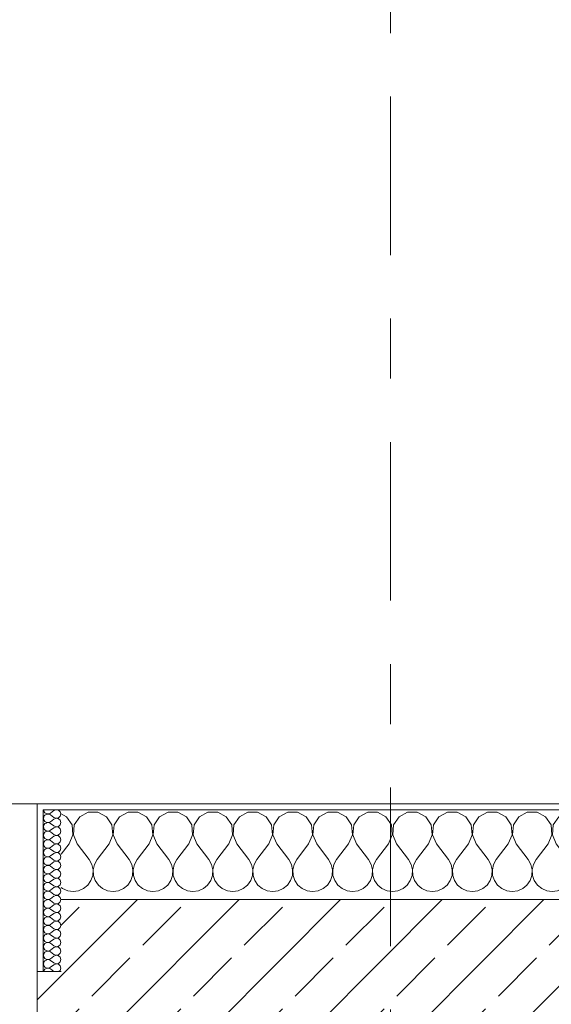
# Model space of a CAD drawing. Header units: metres. Extents: x -3.6 to 84.5, y -11 to 16.8.
# Tile 75 of 229: x 17.9 to 18.8, y 13.5 to 15.2. Entities that reach past the tile are written whole.
import ezdxf

# ---------------------------------------------------------------- set-up
doc = ezdxf.new("R2010")
doc.units = ezdxf.units.M
doc.header["$MEASUREMENT"] = 0
doc.linetypes.add('Strichlinie doppelt', pattern=[0.546806, 0.264583, -0.105833, 0.070556, -0.105833])
doc.layers.add('451 - Universal.Achsen Raster', color=7, linetype='Continuous')
doc.layers.add('604 - Struktur.Wand Aussen', color=7, linetype='Continuous')
pattern_1 = [(0, (0, 0), (0, 0.08660254), [0, -0.05]), (0, (0.025, 0.0433), (0, 0.08660254), [0, -0.05])]

# ---------------------------------------------------------------- blocks, each defined once
blk = doc.blocks.new('*X12')
at = {"layer": '604 - Struktur.Wand Aussen', "color": 7, "linetype": 'Continuous', "lineweight": 5}
for p, q in [((17.9891, 13.833), (17.98, 13.8379)), ((17.9981, 13.8195), (17.9891, 13.833)), ((18.0109, 13.833), (18.0019, 13.8195)), ((18.0252, 13.8407), (18.0109, 13.833)), ((18.0415, 13.8407), (18.0252, 13.8407)), ((18.0558, 13.833), (18.0415, 13.8407)), ((18.0648, 13.8195), (18.0558, 13.833)), ((18.0776, 13.833), (18.0686, 13.8195)), ((18.0919, 13.8407), (18.0776, 13.833)), ((18.1081, 13.8407), (18.0919, 13.8407)), ((18.1224, 13.833), (18.1081, 13.8407)), ((18.1314, 13.8195), (18.1224, 13.833)), ((18.1442, 13.833), (18.1352, 13.8195)), ((18.1585, 13.8407), (18.1442, 13.833)), ((18.1748, 13.8407), (18.1585, 13.8407)), ((18.1891, 13.833), (18.1748, 13.8407)), ((18.1981, 13.8195), (18.1891, 13.833)), ((18.2109, 13.833), (18.2019, 13.8195)), ((18.2252, 13.8407), (18.2109, 13.833)), ((18.2415, 13.8407), (18.2252, 13.8407)), ((18.2558, 13.833), (18.2415, 13.8407)), ((18.2648, 13.8195), (18.2558, 13.833)), ((18.2776, 13.833), (18.2686, 13.8195)), ((18.2919, 13.8407), (18.2776, 13.833)), ((18.3081, 13.8407), (18.2919, 13.8407)), ((18.3224, 13.833), (18.3081, 13.8407)), ((18.3314, 13.8195), (18.3224, 13.833)), ((18.3442, 13.833), (18.3352, 13.8195)), ((18.3585, 13.8407), (18.3442, 13.833)), ((18.3748, 13.8407), (18.3585, 13.8407)), ((18.3891, 13.833), (18.3748, 13.8407)), ((18.3981, 13.8195), (18.3891, 13.833)), ((18.4109, 13.833), (18.4019, 13.8195)), ((18.4252, 13.8407), (18.4109, 13.833)), ((18.4415, 13.8407), (18.4252, 13.8407)), ((18.4558, 13.833), (18.4415, 13.8407)), ((18.4648, 13.8195), (18.4558, 13.833)), ((18.4776, 13.833), (18.4686, 13.8195)), ((18.4919, 13.8407), (18.4776, 13.833)), ((18.5081, 13.8407), (18.4919, 13.8407)), ((18.5224, 13.833), (18.5081, 13.8407)), ((18.5314, 13.8195), (18.5224, 13.833)), ((18.5442, 13.833), (18.5352, 13.8195)), ((18.5585, 13.8407), (18.5442, 13.833)), ((18.5748, 13.8407), (18.5585, 13.8407)), ((18.5891, 13.833), (18.5748, 13.8407)), ((18.5981, 13.8195), (18.5891, 13.833)), ((18.6109, 13.833), (18.6019, 13.8195)), ((18.6252, 13.8407), (18.6109, 13.833)), ((18.6415, 13.8407), (18.6252, 13.8407)), ((18.6558, 13.833), (18.6415, 13.8407)), ((18.6648, 13.8195), (18.6558, 13.833)), ((18.6776, 13.833), (18.6686, 13.8195)), ((18.6919, 13.8407), (18.6776, 13.833)), ((18.7081, 13.8407), (18.6919, 13.8407)), ((18.7224, 13.833), (18.7081, 13.8407)), ((18.7314, 13.8195), (18.7224, 13.833)), ((18.7442, 13.833), (18.7352, 13.8195)), ((18.7585, 13.8407), (18.7442, 13.833)), ((18.7748, 13.8407), (18.7585, 13.8407)), ((18.7891, 13.833), (18.7748, 13.8407)), ((18.7981, 13.8195), (18.7891, 13.833)), ((18.8109, 13.833), (18.8019, 13.8195)), ((18.8252, 13.8407), (18.8109, 13.833)), ((18.8415, 13.8407), (18.8252, 13.8407)), ((18.8558, 13.833), (18.8415, 13.8407)), ((18.8648, 13.8195), (18.8558, 13.833)), ((18.8776, 13.833), (18.8686, 13.8195)), ((18.8919, 13.8407), (18.8776, 13.833)), ((18.9081, 13.8407), (18.8919, 13.8407)), ((18.9224, 13.833), (18.9081, 13.8407)), ((18.9314, 13.8195), (18.9224, 13.833)), ((18.9442, 13.833), (18.9352, 13.8195)), ((18.9585, 13.8407), (18.9442, 13.833)), ((18.9748, 13.8407), (18.9585, 13.8407)), ((18.9891, 13.833), (18.9748, 13.8407)), ((18.9981, 13.8195), (18.9891, 13.833)), ((19.0109, 13.833), (19.0019, 13.8195)), ((19.0252, 13.8407), (19.0109, 13.833)), ((19.0415, 13.8407), (19.0252, 13.8407)), ((19.0558, 13.833), (19.0415, 13.8407)), ((19.0648, 13.8195), (19.0558, 13.833)), ((19.0776, 13.833), (19.0686, 13.8195)), ((19.0919, 13.8407), (19.0776, 13.833)), ((19.1, 13.8407), (19.0919, 13.8407)), ((17.9996, 13.8033), (17.9981, 13.8195)), ((18.0019, 13.8195), (18.0004, 13.8033)), ((18.0663, 13.8033), (18.0648, 13.8195)), ((18.0686, 13.8195), (18.067, 13.8033)), ((18.133, 13.8033), (18.1314, 13.8195)), ((18.1352, 13.8195), (18.1337, 13.8033)), ((18.1996, 13.8033), (18.1981, 13.8195)), ((18.2019, 13.8195), (18.2004, 13.8033)), ((18.2663, 13.8033), (18.2648, 13.8195)), ((18.2686, 13.8195), (18.267, 13.8033)), ((18.333, 13.8033), (18.3314, 13.8195)), ((18.3352, 13.8195), (18.3337, 13.8033)), ((18.3996, 13.8033), (18.3981, 13.8195)), ((18.4019, 13.8195), (18.4004, 13.8033)), ((18.4663, 13.8033), (18.4648, 13.8195)), ((18.4686, 13.8195), (18.467, 13.8033)), ((18.533, 13.8033), (18.5314, 13.8195)), ((18.5352, 13.8195), (18.5337, 13.8033)), ((18.5996, 13.8033), (18.5981, 13.8195)), ((18.6019, 13.8195), (18.6004, 13.8033)), ((18.6663, 13.8033), (18.6648, 13.8195)), ((18.6686, 13.8195), (18.667, 13.8033)), ((18.733, 13.8033), (18.7314, 13.8195)), ((18.7352, 13.8195), (18.7337, 13.8033)), ((18.7996, 13.8033), (18.7981, 13.8195)), ((18.8019, 13.8195), (18.8004, 13.8033)), ((18.8663, 13.8033), (18.8648, 13.8195)), ((18.8686, 13.8195), (18.867, 13.8033)), ((18.933, 13.8033), (18.9314, 13.8195)), ((18.9352, 13.8195), (18.9337, 13.8033)), ((18.9996, 13.8033), (18.9981, 13.8195)), ((19.0019, 13.8195), (19.0004, 13.8033)), ((19.0663, 13.8033), (19.0648, 13.8195)), ((19.0686, 13.8195), (19.067, 13.8033)), ((17.9933, 13.7883), (17.9996, 13.8033)), ((18.0004, 13.8033), (18.0067, 13.7883)), ((18.06, 13.7883), (18.0663, 13.8033)), ((18.067, 13.8033), (18.0733, 13.7883)), ((18.1267, 13.7883), (18.133, 13.8033)), ((18.1337, 13.8033), (18.14, 13.7883)), ((18.1933, 13.7883), (18.1996, 13.8033)), ((18.2004, 13.8033), (18.2067, 13.7883)), ((18.26, 13.7883), (18.2663, 13.8033)), ((18.267, 13.8033), (18.2733, 13.7883)), ((18.3267, 13.7883), (18.333, 13.8033)), ((18.3337, 13.8033), (18.34, 13.7883)), ((18.3933, 13.7883), (18.3996, 13.8033)), ((18.4004, 13.8033), (18.4067, 13.7883)), ((18.46, 13.7883), (18.4663, 13.8033)), ((18.467, 13.8033), (18.4733, 13.7883)), ((18.5267, 13.7883), (18.533, 13.8033)), ((18.5337, 13.8033), (18.54, 13.7883)), ((18.5933, 13.7883), (18.5996, 13.8033)), ((18.6004, 13.8033), (18.6067, 13.7883)), ((18.66, 13.7883), (18.6663, 13.8033)), ((18.667, 13.8033), (18.6733, 13.7883)), ((18.7267, 13.7883), (18.733, 13.8033)), ((18.7337, 13.8033), (18.74, 13.7883)), ((18.7933, 13.7883), (18.7996, 13.8033)), ((18.8004, 13.8033), (18.8067, 13.7883)), ((18.86, 13.7883), (18.8663, 13.8033)), ((18.867, 13.8033), (18.8733, 13.7883)), ((18.9267, 13.7883), (18.933, 13.8033)), ((18.9337, 13.8033), (18.94, 13.7883)), ((18.9933, 13.7883), (18.9996, 13.8033)), ((19.0004, 13.8033), (19.0067, 13.7883)), ((19.06, 13.7883), (19.0663, 13.8033)), ((19.067, 13.8033), (19.0733, 13.7883)), ((17.9933, 13.7883), (17.98, 13.7706)), ((18.0067, 13.7883), (18.0267, 13.7617)), ((18.06, 13.7883), (18.04, 13.7617)), ((18.0733, 13.7883), (18.0933, 13.7617)), ((18.1267, 13.7883), (18.1067, 13.7617)), ((18.14, 13.7883), (18.16, 13.7617)), ((18.1933, 13.7883), (18.1733, 13.7617)), ((18.2067, 13.7883), (18.2267, 13.7617)), ((18.26, 13.7883), (18.24, 13.7617)), ((18.2733, 13.7883), (18.2933, 13.7617)), ((18.3267, 13.7883), (18.3067, 13.7617)), ((18.34, 13.7883), (18.36, 13.7617)), ((18.3933, 13.7883), (18.3733, 13.7617)), ((18.4067, 13.7883), (18.4267, 13.7617)), ((18.46, 13.7883), (18.44, 13.7617)), ((18.4733, 13.7883), (18.4933, 13.7617)), ((18.5267, 13.7883), (18.5067, 13.7617)), ((18.54, 13.7883), (18.56, 13.7617)), ((18.5933, 13.7883), (18.5733, 13.7617)), ((18.6067, 13.7883), (18.6267, 13.7617)), ((18.66, 13.7883), (18.64, 13.7617)), ((18.6733, 13.7883), (18.6933, 13.7617)), ((18.7267, 13.7883), (18.7067, 13.7617)), ((18.74, 13.7883), (18.76, 13.7617)), ((18.7933, 13.7883), (18.7733, 13.7617)), ((18.8067, 13.7883), (18.8267, 13.7617)), ((18.86, 13.7883), (18.84, 13.7617)), ((18.8733, 13.7883), (18.8933, 13.7617)), ((18.9267, 13.7883), (18.9067, 13.7617)), ((18.94, 13.7883), (18.96, 13.7617)), ((18.9933, 13.7883), (18.9733, 13.7617)), ((19.0067, 13.7883), (19.0267, 13.7617)), ((19.06, 13.7883), (19.04, 13.7617)), ((19.0733, 13.7883), (19.0933, 13.7617)), ((18.0311, 13.7536), (18.0267, 13.7617)), ((18.0332, 13.7447), (18.0311, 13.7536)), ((18.0355, 13.7536), (18.0335, 13.7447)), ((18.04, 13.7617), (18.0355, 13.7536)), ((18.0978, 13.7536), (18.0933, 13.7617)), ((18.0999, 13.7447), (18.0978, 13.7536)), ((18.1022, 13.7536), (18.1001, 13.7447)), ((18.1067, 13.7617), (18.1022, 13.7536)), ((18.1645, 13.7536), (18.16, 13.7617)), ((18.1665, 13.7447), (18.1645, 13.7536)), ((18.1689, 13.7536), (18.1668, 13.7447)), ((18.1733, 13.7617), (18.1689, 13.7536)), ((18.2311, 13.7536), (18.2267, 13.7617)), ((18.2332, 13.7447), (18.2311, 13.7536)), ((18.2355, 13.7536), (18.2335, 13.7447)), ((18.24, 13.7617), (18.2355, 13.7536)), ((18.2978, 13.7536), (18.2933, 13.7617)), ((18.2999, 13.7447), (18.2978, 13.7536)), ((18.3022, 13.7536), (18.3001, 13.7447)), ((18.3067, 13.7617), (18.3022, 13.7536)), ((18.3645, 13.7536), (18.36, 13.7617)), ((18.3665, 13.7447), (18.3645, 13.7536)), ((18.3689, 13.7536), (18.3668, 13.7447)), ((18.3733, 13.7617), (18.3689, 13.7536)), ((18.4311, 13.7536), (18.4267, 13.7617)), ((18.4332, 13.7447), (18.4311, 13.7536)), ((18.4355, 13.7536), (18.4335, 13.7447)), ((18.44, 13.7617), (18.4355, 13.7536)), ((18.4978, 13.7536), (18.4933, 13.7617)), ((18.4999, 13.7447), (18.4978, 13.7536)), ((18.5022, 13.7536), (18.5001, 13.7447)), ((18.5067, 13.7617), (18.5022, 13.7536)), ((18.5645, 13.7536), (18.56, 13.7617)), ((18.5665, 13.7447), (18.5645, 13.7536)), ((18.5689, 13.7536), (18.5668, 13.7447)), ((18.5733, 13.7617), (18.5689, 13.7536)), ((18.6311, 13.7536), (18.6267, 13.7617)), ((18.6332, 13.7447), (18.6311, 13.7536)), ((18.6355, 13.7536), (18.6335, 13.7447)), ((18.64, 13.7617), (18.6355, 13.7536)), ((18.6978, 13.7536), (18.6933, 13.7617)), ((18.6999, 13.7447), (18.6978, 13.7536)), ((18.7022, 13.7536), (18.7001, 13.7447)), ((18.7067, 13.7617), (18.7022, 13.7536)), ((18.7645, 13.7536), (18.76, 13.7617)), ((18.7665, 13.7447), (18.7645, 13.7536)), ((18.7689, 13.7536), (18.7668, 13.7447)), ((18.7733, 13.7617), (18.7689, 13.7536)), ((18.8311, 13.7536), (18.8267, 13.7617)), ((18.8332, 13.7447), (18.8311, 13.7536)), ((18.8355, 13.7536), (18.8335, 13.7447)), ((18.84, 13.7617), (18.8355, 13.7536)), ((18.8978, 13.7536), (18.8933, 13.7617)), ((18.8999, 13.7447), (18.8978, 13.7536)), ((18.9022, 13.7536), (18.9001, 13.7447)), ((18.9067, 13.7617), (18.9022, 13.7536)), ((18.9645, 13.7536), (18.96, 13.7617)), ((18.9665, 13.7447), (18.9645, 13.7536)), ((18.9689, 13.7536), (18.9668, 13.7447)), ((18.9733, 13.7617), (18.9689, 13.7536)), ((19.0311, 13.7536), (19.0267, 13.7617)), ((19.0332, 13.7447), (19.0311, 13.7536)), ((19.0355, 13.7536), (19.0335, 13.7447)), ((19.04, 13.7617), (19.0355, 13.7536)), ((19.0978, 13.7536), (19.0933, 13.7617)), ((19.0999, 13.7447), (19.0978, 13.7536)), ((18.0298, 13.7268), (18.0328, 13.7355)), ((18.0328, 13.7355), (18.0332, 13.7447)), ((18.0335, 13.7447), (18.0339, 13.7355)), ((18.0339, 13.7355), (18.0369, 13.7268)), ((18.0965, 13.7268), (18.0994, 13.7355)), ((18.0994, 13.7355), (18.0999, 13.7447)), ((18.1001, 13.7447), (18.1006, 13.7355)), ((18.1006, 13.7355), (18.1035, 13.7268)), ((18.1631, 13.7268), (18.1661, 13.7355)), ((18.1661, 13.7355), (18.1665, 13.7447)), ((18.1668, 13.7447), (18.1672, 13.7355)), ((18.1672, 13.7355), (18.1702, 13.7268)), ((18.2298, 13.7268), (18.2328, 13.7355)), ((18.2328, 13.7355), (18.2332, 13.7447)), ((18.2335, 13.7447), (18.2339, 13.7355)), ((18.2339, 13.7355), (18.2369, 13.7268)), ((18.2965, 13.7268), (18.2994, 13.7355)), ((18.2994, 13.7355), (18.2999, 13.7447)), ((18.3001, 13.7447), (18.3006, 13.7355)), ((18.3006, 13.7355), (18.3035, 13.7268)), ((18.3631, 13.7268), (18.3661, 13.7355)), ((18.3661, 13.7355), (18.3665, 13.7447)), ((18.3668, 13.7447), (18.3672, 13.7355)), ((18.3672, 13.7355), (18.3702, 13.7268)), ((18.4298, 13.7268), (18.4328, 13.7355)), ((18.4328, 13.7355), (18.4332, 13.7447)), ((18.4335, 13.7447), (18.4339, 13.7355)), ((18.4339, 13.7355), (18.4369, 13.7268)), ((18.4965, 13.7268), (18.4994, 13.7355)), ((18.4994, 13.7355), (18.4999, 13.7447)), ((18.5001, 13.7447), (18.5006, 13.7355)), ((18.5006, 13.7355), (18.5035, 13.7268)), ((18.5631, 13.7268), (18.5661, 13.7355)), ((18.5661, 13.7355), (18.5665, 13.7447)), ((18.5668, 13.7447), (18.5672, 13.7355)), ((18.5672, 13.7355), (18.5702, 13.7268)), ((18.6298, 13.7268), (18.6328, 13.7355)), ((18.6328, 13.7355), (18.6332, 13.7447)), ((18.6335, 13.7447), (18.6339, 13.7355)), ((18.6339, 13.7355), (18.6369, 13.7268)), ((18.6965, 13.7268), (18.6994, 13.7355)), ((18.6994, 13.7355), (18.6999, 13.7447)), ((18.7001, 13.7447), (18.7006, 13.7355)), ((18.7006, 13.7355), (18.7035, 13.7268)), ((18.7631, 13.7268), (18.7661, 13.7355)), ((18.7661, 13.7355), (18.7665, 13.7447)), ((18.7668, 13.7447), (18.7672, 13.7355)), ((18.7672, 13.7355), (18.7702, 13.7268)), ((18.8298, 13.7268), (18.8328, 13.7355)), ((18.8328, 13.7355), (18.8332, 13.7447)), ((18.8335, 13.7447), (18.8339, 13.7355)), ((18.8339, 13.7355), (18.8369, 13.7268)), ((18.8965, 13.7268), (18.8994, 13.7355)), ((18.8994, 13.7355), (18.8999, 13.7447)), ((18.9001, 13.7447), (18.9006, 13.7355)), ((18.9006, 13.7355), (18.9035, 13.7268)), ((18.9631, 13.7268), (18.9661, 13.7355)), ((18.9661, 13.7355), (18.9665, 13.7447)), ((18.9668, 13.7447), (18.9672, 13.7355)), ((18.9672, 13.7355), (18.9702, 13.7268)), ((19.0298, 13.7268), (19.0328, 13.7355)), ((19.0328, 13.7355), (19.0332, 13.7447)), ((19.0335, 13.7447), (19.0339, 13.7355)), ((19.0339, 13.7355), (19.0369, 13.7268)), ((19.0965, 13.7268), (19.0994, 13.7355)), ((19.0994, 13.7355), (19.0999, 13.7447)), ((17.98, 13.7154), (17.9825, 13.7133)), ((17.9825, 13.7133), (17.9909, 13.7096)), ((18.0091, 13.7096), (18.0175, 13.7133)), ((18.0175, 13.7133), (18.0246, 13.7192)), ((18.0246, 13.7192), (18.0298, 13.7268)), ((18.0369, 13.7268), (18.0421, 13.7192)), ((18.0421, 13.7192), (18.0491, 13.7133)), ((18.0491, 13.7133), (18.0576, 13.7096)), ((18.0758, 13.7096), (18.0842, 13.7133)), ((18.0842, 13.7133), (18.0913, 13.7192)), ((18.0913, 13.7192), (18.0965, 13.7268)), ((18.1035, 13.7268), (18.1087, 13.7192)), ((18.1087, 13.7192), (18.1158, 13.7133)), ((18.1158, 13.7133), (18.1242, 13.7096)), ((18.1424, 13.7096), (18.1509, 13.7133)), ((18.1509, 13.7133), (18.1579, 13.7192)), ((18.1579, 13.7192), (18.1631, 13.7268)), ((18.1702, 13.7268), (18.1754, 13.7192)), ((18.1754, 13.7192), (18.1825, 13.7133)), ((18.1825, 13.7133), (18.1909, 13.7096)), ((18.2091, 13.7096), (18.2175, 13.7133)), ((18.2175, 13.7133), (18.2246, 13.7192)), ((18.2246, 13.7192), (18.2298, 13.7268)), ((18.2369, 13.7268), (18.2421, 13.7192)), ((18.2421, 13.7192), (18.2491, 13.7133)), ((18.2491, 13.7133), (18.2576, 13.7096)), ((18.2758, 13.7096), (18.2842, 13.7133)), ((18.2842, 13.7133), (18.2913, 13.7192)), ((18.2913, 13.7192), (18.2965, 13.7268)), ((18.3035, 13.7268), (18.3087, 13.7192)), ((18.3087, 13.7192), (18.3158, 13.7133)), ((18.3158, 13.7133), (18.3242, 13.7096)), ((18.3424, 13.7096), (18.3509, 13.7133)), ((18.3509, 13.7133), (18.3579, 13.7192)), ((18.3579, 13.7192), (18.3631, 13.7268)), ((18.3702, 13.7268), (18.3754, 13.7192)), ((18.3754, 13.7192), (18.3825, 13.7133)), ((18.3825, 13.7133), (18.3909, 13.7096)), ((18.4091, 13.7096), (18.4175, 13.7133)), ((18.4175, 13.7133), (18.4246, 13.7192)), ((18.4246, 13.7192), (18.4298, 13.7268)), ((18.4369, 13.7268), (18.4421, 13.7192)), ((18.4421, 13.7192), (18.4491, 13.7133)), ((18.4491, 13.7133), (18.4576, 13.7096)), ((18.4758, 13.7096), (18.4842, 13.7133)), ((18.4842, 13.7133), (18.4913, 13.7192)), ((18.4913, 13.7192), (18.4965, 13.7268)), ((18.5035, 13.7268), (18.5087, 13.7192)), ((18.5087, 13.7192), (18.5158, 13.7133)), ((18.5158, 13.7133), (18.5242, 13.7096)), ((18.5424, 13.7096), (18.5509, 13.7133)), ((18.5509, 13.7133), (18.5579, 13.7192)), ((18.5579, 13.7192), (18.5631, 13.7268)), ((18.5702, 13.7268), (18.5754, 13.7192)), ((18.5754, 13.7192), (18.5825, 13.7133)), ((18.5825, 13.7133), (18.5909, 13.7096)), ((18.6091, 13.7096), (18.6175, 13.7133)), ((18.6175, 13.7133), (18.6246, 13.7192)), ((18.6246, 13.7192), (18.6298, 13.7268)), ((18.6369, 13.7268), (18.6421, 13.7192)), ((18.6421, 13.7192), (18.6491, 13.7133)), ((18.6491, 13.7133), (18.6576, 13.7096)), ((18.6758, 13.7096), (18.6842, 13.7133)), ((18.6842, 13.7133), (18.6913, 13.7192)), ((18.6913, 13.7192), (18.6965, 13.7268)), ((18.7035, 13.7268), (18.7087, 13.7192)), ((18.7087, 13.7192), (18.7158, 13.7133)), ((18.7158, 13.7133), (18.7242, 13.7096)), ((18.7424, 13.7096), (18.7509, 13.7133)), ((18.7509, 13.7133), (18.7579, 13.7192)), ((18.7579, 13.7192), (18.7631, 13.7268)), ((18.7702, 13.7268), (18.7754, 13.7192)), ((18.7754, 13.7192), (18.7825, 13.7133)), ((18.7825, 13.7133), (18.7909, 13.7096)), ((18.8091, 13.7096), (18.8175, 13.7133)), ((18.8175, 13.7133), (18.8246, 13.7192)), ((18.8246, 13.7192), (18.8298, 13.7268)), ((18.8369, 13.7268), (18.8421, 13.7192)), ((18.8421, 13.7192), (18.8491, 13.7133)), ((18.8491, 13.7133), (18.8576, 13.7096)), ((18.8758, 13.7096), (18.8842, 13.7133)), ((18.8842, 13.7133), (18.8913, 13.7192)), ((18.8913, 13.7192), (18.8965, 13.7268)), ((18.9035, 13.7268), (18.9087, 13.7192)), ((18.9087, 13.7192), (18.9158, 13.7133)), ((18.9158, 13.7133), (18.9242, 13.7096)), ((18.9424, 13.7096), (18.9509, 13.7133)), ((18.9509, 13.7133), (18.9579, 13.7192)), ((18.9579, 13.7192), (18.9631, 13.7268)), ((18.9702, 13.7268), (18.9754, 13.7192)), ((18.9754, 13.7192), (18.9825, 13.7133)), ((18.9825, 13.7133), (18.9909, 13.7096)), ((19.0091, 13.7096), (19.0175, 13.7133)), ((19.0175, 13.7133), (19.0246, 13.7192)), ((19.0246, 13.7192), (19.0298, 13.7268)), ((19.0369, 13.7268), (19.0421, 13.7192)), ((19.0421, 13.7192), (19.0491, 13.7133)), ((19.0491, 13.7133), (19.0576, 13.7096)), ((19.0758, 13.7096), (19.0842, 13.7133)), ((19.0842, 13.7133), (19.0913, 13.7192)), ((19.0913, 13.7192), (19.0965, 13.7268)), ((17.9909, 13.7096), (18, 13.7083)), ((18, 13.7083), (18.0091, 13.7096)), ((18.0576, 13.7096), (18.0667, 13.7083)), ((18.0667, 13.7083), (18.0758, 13.7096)), ((18.1242, 13.7096), (18.1333, 13.7083)), ((18.1333, 13.7083), (18.1424, 13.7096)), ((18.1909, 13.7096), (18.2, 13.7083)), ((18.2, 13.7083), (18.2091, 13.7096)), ((18.2576, 13.7096), (18.2667, 13.7083)), ((18.2667, 13.7083), (18.2758, 13.7096)), ((18.3242, 13.7096), (18.3333, 13.7083)), ((18.3333, 13.7083), (18.3424, 13.7096)), ((18.3909, 13.7096), (18.4, 13.7083)), ((18.4, 13.7083), (18.4091, 13.7096)), ((18.4576, 13.7096), (18.4667, 13.7083)), ((18.4667, 13.7083), (18.4758, 13.7096)), ((18.5242, 13.7096), (18.5333, 13.7083)), ((18.5333, 13.7083), (18.5424, 13.7096)), ((18.5909, 13.7096), (18.6, 13.7083)), ((18.6, 13.7083), (18.6091, 13.7096)), ((18.6576, 13.7096), (18.6667, 13.7083)), ((18.6667, 13.7083), (18.6758, 13.7096)), ((18.7242, 13.7096), (18.7333, 13.7083)), ((18.7333, 13.7083), (18.7424, 13.7096)), ((18.7909, 13.7096), (18.8, 13.7083)), ((18.8, 13.7083), (18.8091, 13.7096)), ((18.8576, 13.7096), (18.8667, 13.7083)), ((18.8667, 13.7083), (18.8758, 13.7096)), ((18.9242, 13.7096), (18.9333, 13.7083)), ((18.9333, 13.7083), (18.9424, 13.7096)), ((18.9909, 13.7096), (19, 13.7083)), ((19, 13.7083), (19.0091, 13.7096)), ((19.0576, 13.7096), (19.0667, 13.7083)), ((19.0667, 13.7083), (19.0758, 13.7096))]:
    blk.add_line(p, q, dxfattribs=at)
blk = doc.blocks.new('*X32')
at = {"layer": '604 - Struktur.Wand Aussen', "color": 7, "linetype": 'Continuous', "lineweight": 5}
for p, q in [((17.9507, 13.845), (17.951, 13.843)), ((17.9715, 13.845), (17.9679, 13.8436)), ((17.9753, 13.8442), (17.9715, 13.845)), ((17.951, 13.8327), (17.9507, 13.8307)), ((17.9507, 13.8307), (17.951, 13.8288)), ((17.951, 13.843), (17.9518, 13.8412)), ((17.9518, 13.8345), (17.951, 13.8327)), ((17.951, 13.8288), (17.9518, 13.827)), ((17.9518, 13.8412), (17.953, 13.8397)), ((17.953, 13.836), (17.9518, 13.8345)), ((17.953, 13.8397), (17.9547, 13.8386)), ((17.9547, 13.8371), (17.953, 13.836)), ((17.9547, 13.8386), (17.9565, 13.838)), ((17.9565, 13.8377), (17.9547, 13.8371)), ((17.9565, 13.838), (17.9585, 13.8379)), ((17.9585, 13.8378), (17.9565, 13.8377)), ((17.9585, 13.8379), (17.9604, 13.8383)), ((17.9604, 13.8374), (17.9585, 13.8378)), ((17.9604, 13.8383), (17.9621, 13.8393)), ((17.9621, 13.8364), (17.9604, 13.8374)), ((17.9679, 13.8436), (17.9621, 13.8393)), ((17.9679, 13.8321), (17.9621, 13.8364)), ((17.9679, 13.8293), (17.9621, 13.825)), ((17.9679, 13.8321), (17.9715, 13.8307)), ((17.9715, 13.8307), (17.9679, 13.8293)), ((17.9715, 13.8307), (17.9753, 13.8315)), ((17.9753, 13.83), (17.9715, 13.8307)), ((17.9782, 13.8416), (17.9753, 13.8442)), ((17.9753, 13.8315), (17.9782, 13.8341)), ((17.9782, 13.8273), (17.9753, 13.83)), ((17.9793, 13.8379), (17.9782, 13.8416)), ((17.9782, 13.8341), (17.9793, 13.8379)), ((17.951, 13.8184), (17.9507, 13.8164)), ((17.9507, 13.8164), (17.951, 13.8145)), ((17.9518, 13.8202), (17.951, 13.8184)), ((17.951, 13.8145), (17.9518, 13.8127)), ((17.9518, 13.827), (17.953, 13.8254)), ((17.953, 13.8217), (17.9518, 13.8202)), ((17.9518, 13.8127), (17.953, 13.8112)), ((17.953, 13.8254), (17.9547, 13.8243)), ((17.9547, 13.8228), (17.953, 13.8217)), ((17.9547, 13.8243), (17.9565, 13.8237)), ((17.9565, 13.8234), (17.9547, 13.8228)), ((17.9565, 13.8237), (17.9585, 13.8236)), ((17.9585, 13.8235), (17.9565, 13.8234)), ((17.9585, 13.8236), (17.9604, 13.824)), ((17.9604, 13.8231), (17.9585, 13.8235)), ((17.9604, 13.824), (17.9621, 13.825)), ((17.9621, 13.8221), (17.9604, 13.8231)), ((17.9679, 13.8179), (17.9621, 13.8221)), ((17.9679, 13.815), (17.9621, 13.8107)), ((17.9679, 13.8179), (17.9715, 13.8165)), ((17.9715, 13.8164), (17.9679, 13.815)), ((17.9715, 13.8165), (17.9753, 13.8172)), ((17.9753, 13.8157), (17.9715, 13.8164)), ((17.9753, 13.8172), (17.9782, 13.8198)), ((17.9782, 13.813), (17.9753, 13.8157)), ((17.9793, 13.8236), (17.9782, 13.8273)), ((17.9782, 13.8198), (17.9793, 13.8236)), ((17.9793, 13.8093), (17.9782, 13.813)), ((17.951, 13.8041), (17.9507, 13.8021)), ((17.9507, 13.8021), (17.951, 13.8002)), ((17.9518, 13.8059), (17.951, 13.8041)), ((17.951, 13.8002), (17.9518, 13.7984)), ((17.953, 13.8074), (17.9518, 13.8059)), ((17.9518, 13.7984), (17.953, 13.7969)), ((17.953, 13.8112), (17.9547, 13.81)), ((17.9547, 13.8085), (17.953, 13.8074)), ((17.953, 13.7969), (17.9547, 13.7958)), ((17.9547, 13.81), (17.9565, 13.8094)), ((17.9565, 13.8092), (17.9547, 13.8085)), ((17.9547, 13.7958), (17.9565, 13.7951)), ((17.9565, 13.8094), (17.9585, 13.8093)), ((17.9585, 13.8093), (17.9565, 13.8092)), ((17.9585, 13.8093), (17.9604, 13.8098)), ((17.9604, 13.8088), (17.9585, 13.8093)), ((17.9585, 13.795), (17.9604, 13.7955)), ((17.9604, 13.8098), (17.9621, 13.8107)), ((17.9621, 13.8079), (17.9604, 13.8088)), ((17.9604, 13.7955), (17.9621, 13.7964)), ((17.9679, 13.8036), (17.9621, 13.8079)), ((17.9679, 13.8007), (17.9621, 13.7964)), ((17.9679, 13.8036), (17.9715, 13.8022)), ((17.9715, 13.8021), (17.9679, 13.8007)), ((17.9715, 13.8022), (17.9753, 13.8029)), ((17.9753, 13.8014), (17.9715, 13.8021)), ((17.9753, 13.8029), (17.9782, 13.8055)), ((17.9782, 13.7988), (17.9753, 13.8014)), ((17.9782, 13.8055), (17.9793, 13.8093)), ((17.9793, 13.795), (17.9782, 13.7988)), ((17.951, 13.7898), (17.9507, 13.7879)), ((17.9507, 13.7879), (17.951, 13.7859)), ((17.9518, 13.7916), (17.951, 13.7898)), ((17.951, 13.7859), (17.9518, 13.7841)), ((17.953, 13.7931), (17.9518, 13.7916)), ((17.9518, 13.7841), (17.953, 13.7826)), ((17.9547, 13.7942), (17.953, 13.7931)), ((17.953, 13.7826), (17.9547, 13.7815)), ((17.9547, 13.78), (17.953, 13.7788)), ((17.9565, 13.7949), (17.9547, 13.7942)), ((17.9547, 13.7815), (17.9565, 13.7808)), ((17.9565, 13.7806), (17.9547, 13.78)), ((17.9565, 13.7951), (17.9585, 13.795)), ((17.9585, 13.795), (17.9565, 13.7949)), ((17.9565, 13.7808), (17.9585, 13.7807)), ((17.9585, 13.7807), (17.9565, 13.7806)), ((17.9604, 13.7945), (17.9585, 13.795)), ((17.9585, 13.7807), (17.9604, 13.7812)), ((17.9604, 13.7802), (17.9585, 13.7807)), ((17.9621, 13.7936), (17.9604, 13.7945)), ((17.9604, 13.7812), (17.9621, 13.7821)), ((17.9621, 13.7793), (17.9604, 13.7802)), ((17.9679, 13.7893), (17.9621, 13.7936)), ((17.9679, 13.7864), (17.9621, 13.7821)), ((17.9679, 13.775), (17.9621, 13.7793)), ((17.9679, 13.7893), (17.9715, 13.7879)), ((17.9715, 13.7878), (17.9679, 13.7864)), ((17.9715, 13.7879), (17.9753, 13.7886)), ((17.9753, 13.7871), (17.9715, 13.7878)), ((17.9753, 13.7886), (17.9782, 13.7912)), ((17.9782, 13.7845), (17.9753, 13.7871)), ((17.9782, 13.7912), (17.9793, 13.795)), ((17.9793, 13.7807), (17.9782, 13.7845)), ((17.9782, 13.777), (17.9793, 13.7807)), ((17.951, 13.7755), (17.9507, 13.7736)), ((17.9507, 13.7736), (17.951, 13.7716)), ((17.9518, 13.7773), (17.951, 13.7755)), ((17.951, 13.7716), (17.9518, 13.7698)), ((17.9518, 13.763), (17.951, 13.7612)), ((17.953, 13.7788), (17.9518, 13.7773)), ((17.9518, 13.7698), (17.953, 13.7683)), ((17.953, 13.7646), (17.9518, 13.763)), ((17.953, 13.7683), (17.9547, 13.7672)), ((17.9547, 13.7657), (17.953, 13.7646)), ((17.9547, 13.7672), (17.9565, 13.7666)), ((17.9565, 13.7663), (17.9547, 13.7657)), ((17.9565, 13.7666), (17.9585, 13.7665)), ((17.9585, 13.7664), (17.9565, 13.7663)), ((17.9585, 13.7665), (17.9604, 13.7669)), ((17.9604, 13.766), (17.9585, 13.7664)), ((17.9604, 13.7669), (17.9621, 13.7679)), ((17.9621, 13.765), (17.9604, 13.766)), ((17.9679, 13.7721), (17.9621, 13.7679)), ((17.9679, 13.7607), (17.9621, 13.765)), ((17.9679, 13.775), (17.9715, 13.7736)), ((17.9715, 13.7735), (17.9679, 13.7721)), ((17.9715, 13.7736), (17.9753, 13.7743)), ((17.9753, 13.7728), (17.9715, 13.7735)), ((17.9753, 13.7743), (17.9782, 13.777)), ((17.9782, 13.7702), (17.9753, 13.7728)), ((17.9753, 13.76), (17.9782, 13.7627)), ((17.9793, 13.7664), (17.9782, 13.7702)), ((17.9782, 13.7627), (17.9793, 13.7664)), ((17.951, 13.7612), (17.9507, 13.7593)), ((17.9507, 13.7593), (17.951, 13.7573)), ((17.951, 13.747), (17.9507, 13.745)), ((17.951, 13.7573), (17.9518, 13.7555)), ((17.9518, 13.7488), (17.951, 13.747)), ((17.9518, 13.7555), (17.953, 13.754)), ((17.953, 13.7503), (17.9518, 13.7488)), ((17.953, 13.754), (17.9547, 13.7529)), ((17.9547, 13.7514), (17.953, 13.7503)), ((17.9547, 13.7529), (17.9565, 13.7523)), ((17.9565, 13.752), (17.9547, 13.7514)), ((17.9565, 13.7523), (17.9585, 13.7522)), ((17.9585, 13.7521), (17.9565, 13.752)), ((17.9585, 13.7522), (17.9604, 13.7526)), ((17.9604, 13.7517), (17.9585, 13.7521)), ((17.9604, 13.7526), (17.9621, 13.7536)), ((17.9621, 13.7507), (17.9604, 13.7517)), ((17.9679, 13.7579), (17.9621, 13.7536)), ((17.9679, 13.7464), (17.9621, 13.7507)), ((17.9679, 13.7607), (17.9715, 13.7593)), ((17.9715, 13.7593), (17.9679, 13.7579)), ((17.9679, 13.7464), (17.9715, 13.745)), ((17.9715, 13.7593), (17.9753, 13.76)), ((17.9753, 13.7585), (17.9715, 13.7593)), ((17.9782, 13.7559), (17.9753, 13.7585)), ((17.9753, 13.7458), (17.9782, 13.7484)), ((17.9793, 13.7521), (17.9782, 13.7559)), ((17.9782, 13.7484), (17.9793, 13.7521)), ((17.9507, 13.745), (17.951, 13.743)), ((17.951, 13.7327), (17.9507, 13.7307)), ((17.9507, 13.7307), (17.951, 13.7288)), ((17.951, 13.743), (17.9518, 13.7412)), ((17.9518, 13.7345), (17.951, 13.7327)), ((17.9518, 13.7412), (17.953, 13.7397)), ((17.953, 13.736), (17.9518, 13.7345)), ((17.953, 13.7397), (17.9547, 13.7386)), ((17.9547, 13.7371), (17.953, 13.736)), ((17.9547, 13.7386), (17.9565, 13.738)), ((17.9565, 13.7377), (17.9547, 13.7371)), ((17.9565, 13.738), (17.9585, 13.7379)), ((17.9585, 13.7378), (17.9565, 13.7377)), ((17.9585, 13.7379), (17.9604, 13.7383)), ((17.9604, 13.7374), (17.9585, 13.7378)), ((17.9604, 13.7383), (17.9621, 13.7393)), ((17.9621, 13.7364), (17.9604, 13.7374)), ((17.9679, 13.7436), (17.9621, 13.7393)), ((17.9679, 13.7321), (17.9621, 13.7364)), ((17.9715, 13.745), (17.9679, 13.7436)), ((17.9679, 13.7321), (17.9715, 13.7307)), ((17.9715, 13.7307), (17.9679, 13.7293)), ((17.9715, 13.745), (17.9753, 13.7458)), ((17.9753, 13.7442), (17.9715, 13.745)), ((17.9715, 13.7307), (17.9753, 13.7315)), ((17.9753, 13.73), (17.9715, 13.7307)), ((17.9782, 13.7416), (17.9753, 13.7442)), ((17.9753, 13.7315), (17.9782, 13.7341)), ((17.9782, 13.7273), (17.9753, 13.73)), ((17.9793, 13.7379), (17.9782, 13.7416)), ((17.9782, 13.7341), (17.9793, 13.7379)), ((17.951, 13.7184), (17.9507, 13.7164)), ((17.9507, 13.7164), (17.951, 13.7145)), ((17.951, 13.7288), (17.9518, 13.727)), ((17.9518, 13.7202), (17.951, 13.7184)), ((17.951, 13.7145), (17.9518, 13.7127)), ((17.9518, 13.727), (17.953, 13.7254)), ((17.953, 13.7217), (17.9518, 13.7202)), ((17.953, 13.7254), (17.9547, 13.7243)), ((17.9547, 13.7228), (17.953, 13.7217)), ((17.9547, 13.7243), (17.9565, 13.7237)), ((17.9565, 13.7234), (17.9547, 13.7228)), ((17.9565, 13.7237), (17.9585, 13.7236)), ((17.9585, 13.7235), (17.9565, 13.7234)), ((17.9585, 13.7236), (17.9604, 13.724)), ((17.9604, 13.7231), (17.9585, 13.7235)), ((17.9604, 13.724), (17.9621, 13.725)), ((17.9621, 13.7221), (17.9604, 13.7231)), ((17.9679, 13.7293), (17.9621, 13.725)), ((17.9679, 13.7179), (17.9621, 13.7221)), ((17.9679, 13.715), (17.9621, 13.7107)), ((17.9679, 13.7179), (17.9715, 13.7165)), ((17.9715, 13.7164), (17.9679, 13.715)), ((17.9715, 13.7165), (17.9753, 13.7172)), ((17.9753, 13.7157), (17.9715, 13.7164)), ((17.9753, 13.7172), (17.9782, 13.7198)), ((17.9782, 13.713), (17.9753, 13.7157)), ((17.9793, 13.7236), (17.9782, 13.7273)), ((17.9782, 13.7198), (17.9793, 13.7236)), ((17.951, 13.7041), (17.9507, 13.7021)), ((17.9507, 13.7021), (17.951, 13.7002)), ((17.9518, 13.7059), (17.951, 13.7041)), ((17.951, 13.7002), (17.9518, 13.6984)), ((17.9518, 13.7127), (17.953, 13.7112)), ((17.953, 13.7074), (17.9518, 13.7059)), ((17.9518, 13.6984), (17.953, 13.6969)), ((17.953, 13.7112), (17.9547, 13.71)), ((17.9547, 13.7085), (17.953, 13.7074)), ((17.953, 13.6969), (17.9547, 13.6958)), ((17.9547, 13.71), (17.9565, 13.7094)), ((17.9565, 13.7092), (17.9547, 13.7085)), ((17.9565, 13.7094), (17.9585, 13.7093)), ((17.9585, 13.7093), (17.9565, 13.7092)), ((17.9585, 13.7093), (17.9604, 13.7098)), ((17.9604, 13.7088), (17.9585, 13.7093)), ((17.9604, 13.7098), (17.9621, 13.7107)), ((17.9621, 13.7079), (17.9604, 13.7088)), ((17.9679, 13.7036), (17.9621, 13.7079)), ((17.9679, 13.7007), (17.9621, 13.6964)), ((17.9679, 13.7036), (17.9715, 13.7022)), ((17.9715, 13.7021), (17.9679, 13.7007)), ((17.9715, 13.7022), (17.9753, 13.7029)), ((17.9753, 13.7014), (17.9715, 13.7021)), ((17.9753, 13.7029), (17.9782, 13.7055)), ((17.9782, 13.6988), (17.9753, 13.7014)), ((17.9793, 13.7093), (17.9782, 13.713)), ((17.9782, 13.7055), (17.9793, 13.7093)), ((17.9793, 13.695), (17.9782, 13.6988)), ((17.951, 13.6898), (17.9507, 13.6879)), ((17.9507, 13.6879), (17.951, 13.6859)), ((17.9518, 13.6916), (17.951, 13.6898)), ((17.951, 13.6859), (17.9518, 13.6841)), ((17.953, 13.6931), (17.9518, 13.6916)), ((17.9518, 13.6841), (17.953, 13.6826)), ((17.9547, 13.6942), (17.953, 13.6931)), ((17.953, 13.6826), (17.9547, 13.6815)), ((17.9547, 13.6958), (17.9565, 13.6951)), ((17.9565, 13.6949), (17.9547, 13.6942)), ((17.9547, 13.6815), (17.9565, 13.6808)), ((17.9565, 13.6806), (17.9547, 13.68)), ((17.9565, 13.6951), (17.9585, 13.695)), ((17.9585, 13.695), (17.9565, 13.6949)), ((17.9565, 13.6808), (17.9585, 13.6807)), ((17.9585, 13.6807), (17.9565, 13.6806)), ((17.9585, 13.695), (17.9604, 13.6955)), ((17.9604, 13.6945), (17.9585, 13.695)), ((17.9585, 13.6807), (17.9604, 13.6812)), ((17.9604, 13.6802), (17.9585, 13.6807)), ((17.9604, 13.6955), (17.9621, 13.6964)), ((17.9621, 13.6936), (17.9604, 13.6945)), ((17.9604, 13.6812), (17.9621, 13.6821)), ((17.9679, 13.6893), (17.9621, 13.6936)), ((17.9679, 13.6864), (17.9621, 13.6821)), ((17.9679, 13.6893), (17.9715, 13.6879)), ((17.9715, 13.6878), (17.9679, 13.6864)), ((17.9715, 13.6879), (17.9753, 13.6886)), ((17.9753, 13.6871), (17.9715, 13.6878)), ((17.9753, 13.6886), (17.9782, 13.6912)), ((17.9782, 13.6845), (17.9753, 13.6871)), ((17.9782, 13.6912), (17.9793, 13.695)), ((17.9793, 13.6807), (17.9782, 13.6845)), ((17.9782, 13.677), (17.9793, 13.6807)), ((17.951, 13.6755), (17.9507, 13.6736)), ((17.9507, 13.6736), (17.951, 13.6716)), ((17.9518, 13.6773), (17.951, 13.6755)), ((17.951, 13.6716), (17.9518, 13.6698)), ((17.953, 13.6788), (17.9518, 13.6773)), ((17.9518, 13.6698), (17.953, 13.6683)), ((17.953, 13.6646), (17.9518, 13.663)), ((17.9547, 13.68), (17.953, 13.6788)), ((17.953, 13.6683), (17.9547, 13.6672)), ((17.9547, 13.6657), (17.953, 13.6646)), ((17.9547, 13.6672), (17.9565, 13.6666)), ((17.9565, 13.6663), (17.9547, 13.6657)), ((17.9565, 13.6666), (17.9585, 13.6665)), ((17.9585, 13.6664), (17.9565, 13.6663)), ((17.9585, 13.6665), (17.9604, 13.6669)), ((17.9604, 13.666), (17.9585, 13.6664)), ((17.9621, 13.6793), (17.9604, 13.6802)), ((17.9604, 13.6669), (17.9621, 13.6679)), ((17.9621, 13.665), (17.9604, 13.666)), ((17.9679, 13.675), (17.9621, 13.6793)), ((17.9679, 13.6721), (17.9621, 13.6679)), ((17.9679, 13.6607), (17.9621, 13.665)), ((17.9679, 13.675), (17.9715, 13.6736)), ((17.9715, 13.6735), (17.9679, 13.6721)), ((17.9715, 13.6736), (17.9753, 13.6743)), ((17.9753, 13.6728), (17.9715, 13.6735)), ((17.9753, 13.6743), (17.9782, 13.677)), ((17.9782, 13.6702), (17.9753, 13.6728)), ((17.9793, 13.6664), (17.9782, 13.6702)), ((17.9782, 13.6627), (17.9793, 13.6664)), ((17.951, 13.6612), (17.9507, 13.6593)), ((17.9507, 13.6593), (17.951, 13.6573)), ((17.9518, 13.663), (17.951, 13.6612)), ((17.951, 13.6573), (17.9518, 13.6555)), ((17.9518, 13.6488), (17.951, 13.647)), ((17.9518, 13.6555), (17.953, 13.654)), ((17.953, 13.6503), (17.9518, 13.6488)), ((17.953, 13.654), (17.9547, 13.6529)), ((17.9547, 13.6514), (17.953, 13.6503)), ((17.9547, 13.6529), (17.9565, 13.6523)), ((17.9565, 13.652), (17.9547, 13.6514)), ((17.9565, 13.6523), (17.9585, 13.6522)), ((17.9585, 13.6521), (17.9565, 13.652)), ((17.9585, 13.6522), (17.9604, 13.6526)), ((17.9604, 13.6517), (17.9585, 13.6521)), ((17.9604, 13.6526), (17.9621, 13.6536)), ((17.9621, 13.6507), (17.9604, 13.6517)), ((17.9679, 13.6579), (17.9621, 13.6536)), ((17.9679, 13.6464), (17.9621, 13.6507)), ((17.9679, 13.6607), (17.9715, 13.6593)), ((17.9715, 13.6593), (17.9679, 13.6579)), ((17.9715, 13.6593), (17.9753, 13.66)), ((17.9753, 13.6585), (17.9715, 13.6593)), ((17.9753, 13.66), (17.9782, 13.6627)), ((17.9782, 13.6559), (17.9753, 13.6585)), ((17.9753, 13.6458), (17.9782, 13.6484)), ((17.9793, 13.6521), (17.9782, 13.6559)), ((17.9782, 13.6484), (17.9793, 13.6521)), ((17.951, 13.647), (17.9507, 13.645)), ((17.9507, 13.645), (17.951, 13.643)), ((17.951, 13.6327), (17.9507, 13.6307)), ((17.951, 13.643), (17.9518, 13.6412)), ((17.9518, 13.6345), (17.951, 13.6327)), ((17.9518, 13.6412), (17.953, 13.6397)), ((17.953, 13.636), (17.9518, 13.6345)), ((17.953, 13.6397), (17.9547, 13.6386)), ((17.9547, 13.6371), (17.953, 13.636)), ((17.9547, 13.6386), (17.9565, 13.638)), ((17.9565, 13.6377), (17.9547, 13.6371)), ((17.9565, 13.638), (17.9585, 13.6379)), ((17.9585, 13.6378), (17.9565, 13.6377)), ((17.9585, 13.6379), (17.9604, 13.6383)), ((17.9604, 13.6374), (17.9585, 13.6378)), ((17.9604, 13.6383), (17.9621, 13.6393)), ((17.9621, 13.6364), (17.9604, 13.6374)), ((17.9679, 13.6436), (17.9621, 13.6393)), ((17.9679, 13.6321), (17.9621, 13.6364)), ((17.9679, 13.6464), (17.9715, 13.645)), ((17.9715, 13.645), (17.9679, 13.6436)), ((17.9679, 13.6321), (17.9715, 13.6307)), ((17.9715, 13.645), (17.9753, 13.6458)), ((17.9753, 13.6442), (17.9715, 13.645)), ((17.9715, 13.6307), (17.9753, 13.6315)), ((17.9782, 13.6416), (17.9753, 13.6442)), ((17.9753, 13.6315), (17.9782, 13.6341)), ((17.9793, 13.6379), (17.9782, 13.6416)), ((17.9782, 13.6341), (17.9793, 13.6379)), ((17.9507, 13.6307), (17.951, 13.6288)), ((17.951, 13.6184), (17.9507, 13.6164)), ((17.9507, 13.6164), (17.951, 13.6145)), ((17.951, 13.6288), (17.9518, 13.627)), ((17.9518, 13.6202), (17.951, 13.6184)), ((17.9518, 13.627), (17.953, 13.6254)), ((17.953, 13.6217), (17.9518, 13.6202)), ((17.953, 13.6254), (17.9547, 13.6243)), ((17.9547, 13.6228), (17.953, 13.6217)), ((17.9547, 13.6243), (17.9565, 13.6237)), ((17.9565, 13.6234), (17.9547, 13.6228)), ((17.9565, 13.6237), (17.9585, 13.6236)), ((17.9585, 13.6235), (17.9565, 13.6234)), ((17.9585, 13.6236), (17.9604, 13.624)), ((17.9604, 13.6231), (17.9585, 13.6235)), ((17.9604, 13.624), (17.9621, 13.625)), ((17.9621, 13.6221), (17.9604, 13.6231)), ((17.9679, 13.6293), (17.9621, 13.625)), ((17.9679, 13.6179), (17.9621, 13.6221)), ((17.9679, 13.615), (17.9621, 13.6107)), ((17.9715, 13.6307), (17.9679, 13.6293)), ((17.9679, 13.6179), (17.9715, 13.6165)), ((17.9715, 13.6164), (17.9679, 13.615)), ((17.9753, 13.63), (17.9715, 13.6307)), ((17.9715, 13.6165), (17.9753, 13.6172)), ((17.9753, 13.6157), (17.9715, 13.6164)), ((17.9782, 13.6273), (17.9753, 13.63)), ((17.9753, 13.6172), (17.9782, 13.6198)), ((17.9782, 13.613), (17.9753, 13.6157)), ((17.9793, 13.6236), (17.9782, 13.6273)), ((17.9782, 13.6198), (17.9793, 13.6236)), ((17.951, 13.6041), (17.9507, 13.6021)), ((17.9507, 13.6021), (17.951, 13.6002)), ((17.951, 13.6145), (17.9518, 13.6127)), ((17.9518, 13.6059), (17.951, 13.6041)), ((17.951, 13.6002), (17.9518, 13.5984)), ((17.9518, 13.6127), (17.953, 13.6112)), ((17.953, 13.6074), (17.9518, 13.6059)), ((17.9518, 13.5984), (17.953, 13.5969)), ((17.953, 13.6112), (17.9547, 13.61)), ((17.9547, 13.6085), (17.953, 13.6074)), ((17.9547, 13.61), (17.9565, 13.6094)), ((17.9565, 13.6092), (17.9547, 13.6085)), ((17.9565, 13.6094), (17.9585, 13.6093)), ((17.9585, 13.6093), (17.9565, 13.6092)), ((17.9585, 13.6093), (17.9604, 13.6098)), ((17.9604, 13.6088), (17.9585, 13.6093)), ((17.9604, 13.6098), (17.9621, 13.6107)), ((17.9621, 13.6079), (17.9604, 13.6088)), ((17.9679, 13.6036), (17.9621, 13.6079)), ((17.9679, 13.6007), (17.9621, 13.5964)), ((17.9679, 13.6036), (17.9715, 13.6022)), ((17.9715, 13.6021), (17.9679, 13.6007)), ((17.9715, 13.6022), (17.9753, 13.6029)), ((17.9753, 13.6014), (17.9715, 13.6021)), ((17.9753, 13.6029), (17.9782, 13.6055)), ((17.9782, 13.5988), (17.9753, 13.6014)), ((17.9793, 13.6093), (17.9782, 13.613)), ((17.9782, 13.6055), (17.9793, 13.6093)), ((17.9793, 13.595), (17.9782, 13.5988)), ((17.951, 13.5898), (17.9507, 13.5879)), ((17.9507, 13.5879), (17.951, 13.5859)), ((17.9518, 13.5916), (17.951, 13.5898)), ((17.951, 13.5859), (17.9518, 13.5841)), ((17.953, 13.5931), (17.9518, 13.5916)), ((17.9518, 13.5841), (17.953, 13.5826)), ((17.953, 13.5969), (17.9547, 13.5958)), ((17.9547, 13.5942), (17.953, 13.5931)), ((17.953, 13.5826), (17.9547, 13.5815)), ((17.9547, 13.5958), (17.9565, 13.5951)), ((17.9565, 13.5949), (17.9547, 13.5942)), ((17.9565, 13.5951), (17.9585, 13.595)), ((17.9585, 13.595), (17.9565, 13.5949)), ((17.9585, 13.595), (17.9604, 13.5955)), ((17.9604, 13.5945), (17.9585, 13.595)), ((17.9604, 13.5955), (17.9621, 13.5964)), ((17.9621, 13.5936), (17.9604, 13.5945)), ((17.9604, 13.5812), (17.9621, 13.5821)), ((17.9679, 13.5893), (17.9621, 13.5936)), ((17.9679, 13.5864), (17.9621, 13.5821)), ((17.9679, 13.5893), (17.9715, 13.5879)), ((17.9715, 13.5878), (17.9679, 13.5864)), ((17.9715, 13.5879), (17.9753, 13.5886)), ((17.9753, 13.5871), (17.9715, 13.5878)), ((17.9753, 13.5886), (17.9782, 13.5912)), ((17.9782, 13.5845), (17.9753, 13.5871)), ((17.9782, 13.5912), (17.9793, 13.595)), ((17.9793, 13.5807), (17.9782, 13.5845)), ((17.951, 13.5755), (17.9509, 13.575)), ((17.9518, 13.5773), (17.951, 13.5755)), ((17.953, 13.5788), (17.9518, 13.5773)), ((17.9547, 13.58), (17.953, 13.5788)), ((17.9547, 13.5815), (17.9565, 13.5808)), ((17.9565, 13.5806), (17.9547, 13.58)), ((17.9565, 13.5808), (17.9585, 13.5807)), ((17.9585, 13.5807), (17.9565, 13.5806)), ((17.9585, 13.5807), (17.9604, 13.5812)), ((17.9604, 13.5802), (17.9585, 13.5807)), ((17.9621, 13.5793), (17.9604, 13.5802)), ((17.9679, 13.575), (17.9621, 13.5793)), ((17.9761, 13.575), (17.9782, 13.577)), ((17.9782, 13.577), (17.9793, 13.5807))]:
    blk.add_line(p, q, dxfattribs=at)

msp = doc.modelspace()

# ---------------------------------------------------------------- hatches: boundary and pattern name
at = {"layer": '604 - Struktur.Wand Aussen', "linetype": 'Continuous', "lineweight": 0, "true_color": 0x000000}
h = msp.add_hatch(dxfattribs=at)
h.set_pattern_fill('Verputz_0001', color=18, style=0, pattern_type=2)
h.set_pattern_definition(pattern_1)
h.paths.add_polyline_path([(17.95, 13.855), (17.94, 13.855), (17.94, 13.575), (17.95, 13.575)])
h = msp.add_hatch(dxfattribs=at)
h.set_pattern_fill('Verputz_0001', color=18, style=0, pattern_type=2)
h.set_pattern_definition(pattern_1)
h.paths.add_polyline_path([(17.95, 13.855), (17.95, 13.845), (19.13, 13.845), (19.13, 13.855)])
h = msp.add_hatch(dxfattribs=at)
h.set_pattern_fill('Beton__Stahlbeton_0001', color=18, style=0, pattern_type=2)
h.set_pattern_definition([(45, (0, 0), (-0.0848528, 0.0848528), []), (45, (-0.04243, 0.04243), (-0.0848528, 0.0848528), [0.09, -0.03])])
h.paths.add_polyline_path([(17.94, 13.505), (17.95, 13.505), (17.95, 13.455), (19.13, 13.455), (19.13, 13.505), (19.14, 13.505), (19.14, 13.575), (19.13, 13.575), (19.1, 13.575), (19.1, 13.695), (17.98, 13.695), (17.98, 13.575), (17.95, 13.575), (17.94, 13.575)])

# ---------------------------------------------------------------- linework, layer by layer
at = {"layer": '451 - Universal.Achsen Raster', "color": 160, "linetype": 'Strichlinie doppelt', "lineweight": 9, "true_color": 0x3232ff}
msp.add_line((18.53, -10.585), (18.53, 16.355), dxfattribs=at)
at = {"layer": '604 - Struktur.Wand Aussen', "color": 7, "linetype": 'Continuous', "lineweight": 13}
for p, q in [((17.94, 13.855), (15.54, 13.855)), ((19.1, 13.695), (17.98, 13.695)), ((17.94, 13.575), (17.94, 13.505))]:
    msp.add_line(p, q, dxfattribs=at)
at = {"layer": '604 - Struktur.Wand Aussen', "color": 7, "linetype": 'Continuous', "lineweight": 5}
for p, q in [((17.94, 13.855), (17.94, 13.845)), ((17.95, 13.855), (17.94, 13.855)), ((17.94, 13.845), (17.94, 13.705)), ((17.98, 13.845), (17.95, 13.845)), ((17.95, 13.575), (17.95, 13.845)), ((17.95, 13.845), (17.95, 13.575)), ((19.1, 13.845), (17.98, 13.845)), ((17.94, 13.705), (17.94, 13.695)), ((17.94, 13.695), (17.94, 13.575)), ((17.95, 13.575), (17.94, 13.575)), ((17.98, 13.575), (17.95, 13.575))]:
    msp.add_line(p, q, dxfattribs=at)
at = {"layer": '604 - Struktur.Wand Aussen', "color": 7, "linetype": 'Continuous', "lineweight": 5, "flags": 128}
msp.add_lwpolyline([(19.13, 13.855), (17.95, 13.855)], dxfattribs=at)

# ---------------------------------------------------------------- block references
at = {"layer": '604 - Struktur.Wand Aussen', "color": 7, "lineweight": 18}
for name in ['*X32', '*X12']:
    msp.add_blockref(name, (0, 0), dxfattribs=at)

doc.saveas('drawing.dxf')
